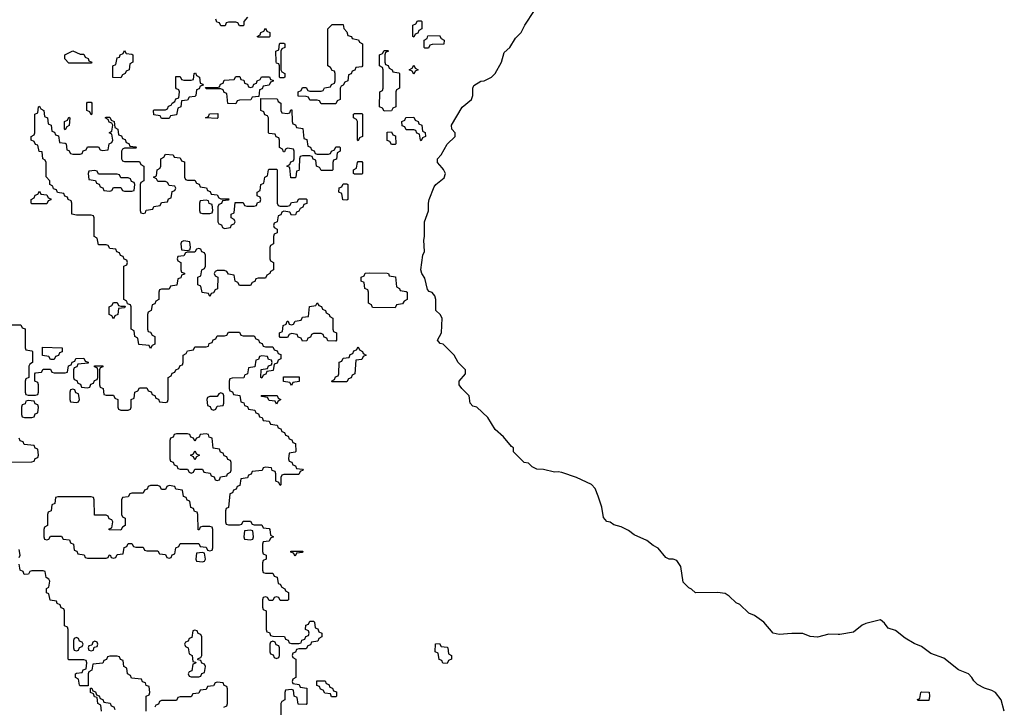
# Model space of a CAD drawing. Header units: inches. Extents: x 2777885 to 2884230, y 684484 to 829189.
# Tile 218 of 239: x 2865584 to 2870897, y 807090 to 810800. Entities that reach past the tile are written whole.
import ezdxf

# ---------------------------------------------------------------- set-up
doc = ezdxf.new("R2010")
doc.units = ezdxf.units.IN
doc.header["$MEASUREMENT"] = 0
for name, color, linetype in [('C8860', 7, 'Continuous'), ('C8861', 7, 'Continuous'), ('C8870', 7, 'Continuous')]:
    doc.layers.add(name, color=color, linetype=linetype)

msp = doc.modelspace()

# ---------------------------------------------------------------- linework, layer by layer
at = {"layer": 'C8860', "color": 6}
for points in [[(2866473.2, 810000), (2866474, 809950), (2866478, 809938), (2866490, 809934), (2866530, 809934), (2866538, 809918), (2866552.7, 809912.7), (2866558, 809898), (2866592.7, 809892.7), (2866598, 809878), (2866612.7, 809872.7), (2866618, 809858), (2866650, 809854), (2866658, 809838), (2866670, 809834), (2866712.7, 809832.7), (2866710, 809826), (2866678, 809822), (2866672.7, 809807.3), (2866658, 809802), (2866654, 809790), (2866654, 809710), (2866658, 809698), (2866672.7, 809692.7), (2866678, 809678), (2866690, 809674), (2866722, 809678), (2866727.3, 809692.7), (2866742, 809698), (2866746, 809710), (2866742, 809722), (2866726, 809730), (2866726, 809750), (2866742, 809758), (2866747.3, 809812.7), (2866790, 809814), (2866798, 809798), (2866810, 809794), (2866850, 809794), (2866862, 809798), (2866867.3, 809812.7), (2866882, 809818), (2866886, 809830), (2866882, 809842), (2866866, 809850), (2866866, 809870), (2866882, 809878), (2866886, 809910), (2866902, 809918), (2866906, 809950), (2866922, 809958), (2866926, 809990), (2866930, 809994), (2866970, 809994), (2866974, 809990), (2866974, 809810), (2866978, 809798), (2866990, 809794), (2867030, 809794), (2867042, 809798), (2867050, 809814), (2867082, 809818), (2867090, 809834), (2867130, 809834), (2867134, 809830), (2867132.7, 809807.3), (2867118, 809802), (2867112, 809788), (2867098, 809782), (2867090, 809766), (2867078, 809762), (2867072.7, 809747.3), (2867050, 809746), (2867042, 809762), (2867010, 809766), (2866998, 809762), (2866992.7, 809747.3), (2866978, 809742), (2866974, 809710), (2866958, 809702), (2866954, 809690), (2866958, 809678), (2866974, 809670), (2866974, 809650), (2866958, 809642), (2866954, 809630), (2866954, 809590), (2866938, 809582), (2866934, 809570), (2866934, 809510), (2866938, 809498), (2866954, 809490), (2866954, 809450), (2866938, 809442), (2866934, 809430), (2866918, 809422), (2866910, 809406), (2866870, 809406), (2866858, 809402), (2866852.7, 809387.3), (2866838, 809382), (2866830, 809366), (2866770, 809366), (2866762, 809382), (2866746, 809390), (2866742, 809422), (2866710, 809426), (2866702, 809442), (2866690, 809446), (2866650, 809446), (2866638, 809442), (2866634, 809430), (2866638, 809418), (2866654, 809410), (2866651.6, 809348.4), (2866638, 809342), (2866630, 809326), (2866618, 809322), (2866610, 809306), (2866602, 809322), (2866568, 809328), (2866562, 809362), (2866546, 809370), (2866546, 809410), (2866562, 809418), (2866566, 809450), (2866582, 809458), (2866586, 809470), (2866586, 809530), (2866582, 809542), (2866567.3, 809547.3), (2866562, 809562), (2866550, 809566), (2866538, 809562), (2866530, 809546), (2866490, 809546), (2866478, 809542), (2866470, 809526), (2866438, 809522), (2866434, 809510), (2866438, 809498), (2866454, 809490), (2866454, 809450), (2866458, 809438), (2866472.7, 809432.7), (2866472.7, 809427.3), (2866458, 809422), (2866452.7, 809407.3), (2866438, 809402), (2866432.7, 809367.3), (2866398, 809362), (2866390, 809346), (2866350, 809346), (2866338, 809342), (2866334, 809330), (2866334, 809290), (2866318, 809282), (2866312.7, 809267.3), (2866298, 809262), (2866294, 809230), (2866278, 809222), (2866274, 809210), (2866274, 809130), (2866278, 809118), (2866290, 809114), (2866298, 809098), (2866314, 809090), (2866314, 809050), (2866298, 809042), (2866290, 809026), (2866282, 809042), (2866227.3, 809047.3), (2866222, 809082), (2866206, 809090), (2866202, 809122), (2866186, 809130), (2866186, 809250), (2866182, 809262), (2866166, 809266), (2866162, 809282), (2866146, 809290), (2866146, 809470), (2866162, 809478), (2866166, 809490), (2866162, 809502), (2866147.3, 809507.3), (2866142, 809522), (2866127.3, 809527.3), (2866122, 809542), (2866107.3, 809547.3), (2866102, 809562), (2866070, 809566), (2866062, 809582), (2866050, 809586), (2866010, 809586), (2866002, 809622), (2865986, 809630), (2865986, 809730), (2865982, 809742), (2865970, 809746), (2865890, 809746), (2865866, 809750), (2865866, 809810), (2865862, 809822), (2865846, 809830), (2865842, 809842), (2865828, 809848), (2865822, 809862), (2865787.3, 809867.3), (2865782, 809882), (2865767.3, 809887.3), (2865762, 809902), (2865746, 809910), (2865746, 809930), (2865727.3, 809952.7), (2865726.5, 810000)], [(2866254, 810000), (2866254, 809930), (2866238, 809922), (2866234, 809910), (2866234, 809770), (2866238, 809758), (2866250, 809754), (2866262, 809758), (2866267.3, 809772.7), (2866302, 809778), (2866307.3, 809792.7), (2866342, 809798), (2866350, 809814), (2866382, 809818), (2866387.3, 809832.7), (2866402, 809838), (2866407.3, 809872.7), (2866422, 809878), (2866426, 809890), (2866422, 809902), (2866390, 809906), (2866382, 809922), (2866370, 809926), (2866330, 809926), (2866322, 809942), (2866306, 809950), (2866322, 809958), (2866326, 809990), (2866342, 809998), (2866342.7, 810000)], [(2867092.8, 810000), (2867092.7, 809992.7), (2867090, 809986), (2867078, 809982), (2867074, 809950), (2867070, 809946), (2867047.3, 809947.3), (2867042.2, 810000)], [(2867274, 810000), (2867274, 809990), (2867270, 809986), (2867210, 809986), (2867203, 810000)], [(2867434, 810000), (2867434, 809970), (2867430, 809966), (2867390, 809966), (2867386, 809970), (2867386, 809990), (2867402, 809998), (2867402.3, 810000)], [(2870000, 807482.8), (2869950, 807483.7), (2869890, 807469), (2869850, 807472.7), (2869810, 807489), (2869750, 807489), (2869682, 807482), (2869649.3, 807489.3), (2869599, 807550), (2869550, 807585.2), (2869518, 807598), (2869470, 807644), (2869450, 807653.2), (2869413.2, 807690), (2869390, 807703.7), (2869350, 807709.3), (2869230, 807708), (2869210, 807728), (2869194, 807734), (2869164.7, 807764.7), (2869152, 807850), (2869130, 807881.2), (2869110, 807889.2), (2869089.2, 807889.2), (2869070, 807899), (2869030, 807949), (2869002.9, 807962.9), (2868968.7, 807990), (2868900.1, 808020.1), (2868870, 808044), (2868830, 808064), (2868790, 808074), (2868770, 808088.7), (2868753.2, 808093.2), (2868734, 808114), (2868725.2, 808170), (2868706, 808230), (2868689.3, 808270), (2868670, 808292.3), (2868588, 808330), (2868510, 808357.2), (2868490, 808361.2), (2868470, 808359), (2868410, 808372.7), (2868374, 808374), (2868350, 808388), (2868330, 808408), (2868306, 808410), (2868249.1, 808469.1), (2868248, 808490), (2868237.2, 808497.2), (2868194, 808550), (2868149.4, 808589.4), (2868110, 808654), (2868050, 808708.7), (2868030, 808715.3), (2868015.3, 808730), (2868008.7, 808770), (2867969.2, 808809.2), (2867955.3, 808830), (2867955.3, 808850), (2867989, 808890), (2867989.2, 808910), (2867949.5, 808949.5), (2867929.2, 808990), (2867870, 809049), (2867853.6, 809053.6), (2867838, 809070), (2867859.3, 809110), (2867863.7, 809190), (2867852.3, 809210), (2867828.7, 809230), (2867829, 809290), (2867824, 809310), (2867810, 809328.7), (2867793.6, 809333.6), (2867784, 809344), (2867770, 809406), (2867753.2, 809430), (2867749, 809450), (2867759.3, 809530), (2867769.2, 809550), (2867765.2, 809610), (2867769.2, 809630), (2867769.3, 809710), (2867789.3, 809769.3), (2867789.5, 809810), (2867794.5, 809830), (2867821.3, 809898.7), (2867829.6, 809910.4), (2867874, 809946), (2867882, 809970), (2867871.4, 809991.4), (2867863.9, 810000)], [(2865510, 809154), (2865590, 809154), (2865598, 809138), (2865612.7, 809132.7), (2865614, 809030), (2865618, 809018), (2865650, 809014), (2865654, 809010), (2865654, 808950), (2865638, 808942), (2865634, 808930), (2865634, 808870), (2865618, 808862), (2865614, 808850), (2865614, 808790), (2865618, 808778), (2865630, 808774), (2865670, 808774), (2865682, 808778), (2865686, 808790), (2865686, 808830), (2865682, 808842), (2865666, 808850), (2865666, 808890), (2865670, 808894), (2865702, 808898), (2865710, 808914), (2865750, 808914), (2865758, 808898), (2865770, 808894), (2865830, 808894), (2865842, 808898), (2865847.3, 808932.7), (2865862, 808938), (2865867.3, 808952.7), (2865882, 808958), (2865887.3, 808972.7), (2865930, 808974), (2865938, 808958), (2865952.7, 808952.7), (2865952.7, 808947.3), (2865898, 808942), (2865892.7, 808927.3), (2865878, 808922), (2865874, 808910), (2865874, 808870), (2865878, 808858), (2865892.7, 808852.7), (2865898, 808838), (2865912.7, 808832.7), (2865918, 808818), (2865950, 808814), (2865962, 808818), (2865967.3, 808832.7), (2865982, 808838), (2865987.3, 808852.7), (2866002, 808858), (2866006, 808870), (2866006, 808910), (2866002, 808922), (2865987.3, 808927.3), (2865987.3, 808932.7), (2866032.7, 808932.7), (2866032.7, 808927.3), (2866018, 808922), (2866014, 808910), (2866014, 808830), (2866018, 808818), (2866034, 808810), (2866038, 808778), (2866050, 808774), (2866090, 808774), (2866098, 808758), (2866114, 808750), (2866114, 808710), (2866118, 808698), (2866130, 808694), (2866170, 808694), (2866182, 808698), (2866186, 808710), (2866186, 808750), (2866202, 808758), (2866206, 808790), (2866222, 808798), (2866230, 808814), (2866270, 808814), (2866278, 808798), (2866292.7, 808792.7), (2866298, 808778), (2866312.7, 808772.7), (2866318, 808758), (2866332.7, 808752.7), (2866338, 808738), (2866370, 808734), (2866382, 808738), (2866386, 808750), (2866386, 808870), (2866402, 808878), (2866407.3, 808892.7), (2866422, 808898), (2866426, 808910), (2866442, 808918), (2866450, 808934), (2866462, 808938), (2866466, 808950), (2866466, 808990), (2866482, 808998), (2866490, 809014), (2866522, 809018), (2866530, 809034), (2866590, 809034), (2866602, 809038), (2866607.3, 809052.7), (2866622, 809058), (2866627.3, 809072.7), (2866642, 809078), (2866650, 809094), (2866690, 809094), (2866702, 809098), (2866710, 809114), (2866770, 809114), (2866778, 809098), (2866790, 809094), (2866850, 809094), (2866858, 809078), (2866872.7, 809072.7), (2866878, 809058), (2866892.7, 809052.7), (2866898, 809038), (2866910, 809034), (2866950, 809034), (2866958, 809018), (2866972.7, 809012.7), (2866978, 808998), (2866992.7, 808992.7), (2866994, 808970), (2866978, 808962), (2866972.7, 808947.3), (2866958, 808942), (2866952.7, 808907.3), (2866918, 808902), (2866912.7, 808887.3), (2866898, 808882), (2866890, 808866), (2866886, 808870), (2866887.3, 808912.7), (2866922, 808918), (2866927.3, 808932.7), (2866942, 808938), (2866946, 808950), (2866942, 808962), (2866927.3, 808967.3), (2866922, 808982), (2866890, 808986), (2866878, 808982), (2866872.7, 808967.3), (2866858, 808962), (2866852.7, 808927.3), (2866818, 808922), (2866814, 808890), (2866798, 808882), (2866792.7, 808867.3), (2866730, 808866), (2866718, 808862), (2866714, 808850), (2866714, 808810), (2866718, 808798), (2866732.7, 808792.7), (2866738, 808778), (2866772.7, 808772.7), (2866778, 808738), (2866792.7, 808732.7), (2866798, 808718), (2866812.7, 808712.7), (2866818, 808698), (2866852.7, 808692.7), (2866858, 808678), (2866872.7, 808672.7), (2866878, 808658), (2866892.7, 808652.7), (2866898, 808638), (2866930, 808634), (2866938, 808618), (2866972.7, 808612.7), (2866978, 808598), (2866992.7, 808592.7), (2866998, 808578), (2867012.7, 808572.7), (2867018, 808558), (2867032.7, 808552.7), (2867038, 808538), (2867052.7, 808532.7), (2867058, 808518), (2867072.7, 808512.7), (2867074, 808470), (2867070, 808466), (2867038, 808462), (2867034, 808430), (2867038, 808418), (2867052.7, 808412.7), (2867058, 808398), (2867072.7, 808392.7), (2867078, 808378), (2867110, 808374), (2867114, 808370), (2867098, 808362), (2867090, 808346), (2867010, 808346), (2866998, 808342), (2866994, 808330), (2866994, 808290), (2866990, 808286), (2866982, 808302), (2866966, 808310), (2866966, 808350), (2866962, 808362), (2866947.3, 808367.3), (2866942, 808382), (2866910, 808386), (2866898, 808382), (2866891.6, 808368.4), (2866838, 808362), (2866832.7, 808347.3), (2866818, 808342), (2866812.7, 808327.3), (2866778, 808322), (2866772.7, 808287.3), (2866758, 808282), (2866752.7, 808267.3), (2866738, 808262), (2866732.7, 808247.3), (2866718, 808242), (2866711.6, 808168.4), (2866698, 808162), (2866694, 808150), (2866694, 808090), (2866698, 808078), (2866710, 808074), (2866770, 808074), (2866782, 808078), (2866790, 808094), (2866830, 808094), (2866838, 808078), (2866850, 808074), (2866890, 808074), (2866898, 808058), (2866930, 808054), (2866934, 808050), (2866938, 808018), (2866954, 808010), (2866938, 808002), (2866930, 807986), (2866898, 807982), (2866894, 807970), (2866894, 807930), (2866898, 807918), (2866914, 807910), (2866914, 807890), (2866898, 807882), (2866894, 807870), (2866894, 807830), (2866898, 807818), (2866910, 807814), (2866950, 807814), (2866958, 807798), (2866972.7, 807792.7), (2866978, 807758), (2866990, 807754), (2866998, 807738), (2867014, 807730), (2867018, 807718), (2867034, 807710), (2867034, 807670), (2867030, 807666), (2866990, 807666), (2866982, 807682), (2866970, 807686), (2866958, 807682), (2866950, 807666), (2866930, 807666), (2866922, 807682), (2866910, 807686), (2866898, 807682), (2866894, 807670), (2866894, 807630), (2866898, 807618), (2866914, 807610), (2866914, 807510), (2866918, 807498), (2866932.7, 807492.7), (2866938, 807478), (2866950, 807474), (2867012.7, 807472.7), (2867018, 807458), (2867032.7, 807452.7), (2867038, 807438), (2867050, 807434), (2867090, 807434), (2867102, 807438), (2867107.3, 807452.7), (2867122, 807458), (2867127.3, 807472.7), (2867142, 807478), (2867146, 807490), (2867142, 807502), (2867126, 807510), (2867127.3, 807532.7), (2867142, 807538), (2867150, 807554), (2867170, 807554), (2867174, 807550), (2867178, 807518), (2867192.7, 807512.7), (2867198, 807498), (2867214, 807490), (2867214, 807470), (2867198, 807462), (2867192.7, 807447.3), (2867158, 807442), (2867152.7, 807427.3), (2867138, 807422), (2867130, 807406), (2867090, 807406), (2867078, 807402), (2867072.7, 807387.3), (2867058, 807382), (2867054, 807370), (2867058, 807358), (2867074, 807350), (2867074, 807250), (2867058, 807242), (2867054, 807230), (2867058, 807218), (2867092.7, 807212.7), (2867098, 807198), (2867132.7, 807192.7), (2867134, 807110), (2867130, 807106), (2867087.3, 807107.3), (2867082, 807142), (2867066, 807150), (2867062, 807182), (2867050, 807186), (2867018, 807182), (2867014, 807170), (2867014, 807130), (2866998, 807122), (2866994, 807110), (2866994, 807050)], [(2865512.7, 808412.7), (2865650, 808414), (2865662, 808418), (2865667.3, 808432.7), (2865682, 808438), (2865686, 808450), (2865682, 808482), (2865667.3, 808487.3), (2865662, 808502), (2865607.3, 808507.3), (2865602, 808522), (2865587.3, 808527.3), (2865582, 808542)], [(2865582, 807898), (2865586, 807910), (2865582, 807942)], [(2866266, 807070), (2866266, 807150), (2866282, 807158), (2866286, 807170), (2866282, 807202), (2866267.3, 807207.3), (2866262, 807222), (2866247.3, 807227.3), (2866242, 807242), (2866187.3, 807247.3), (2866182, 807262), (2866166, 807270), (2866162, 807302), (2866146, 807310), (2866142, 807342), (2866127.3, 807347.3), (2866122, 807362), (2866110, 807366), (2866070, 807366), (2866058, 807362), (2866052.7, 807347.3), (2866038, 807342), (2866032.7, 807327.3), (2865978, 807322), (2865974, 807290), (2865958, 807282), (2865954, 807270), (2865954, 807206), (2865910, 807206), (2865906, 807210), (2865902, 807242), (2865886, 807250), (2865886, 807270), (2865890, 807274), (2865922, 807278), (2865927.3, 807292.7), (2865942, 807298), (2865946, 807330), (2865942, 807342), (2865930, 807346), (2865850, 807346), (2865846, 807350), (2865846, 807510), (2865842, 807522), (2865826, 807530), (2865826, 807610), (2865822, 807622), (2865807.3, 807627.3), (2865802, 807642), (2865786, 807650), (2865782, 807662), (2865748.7, 807668.7), (2865742, 807702), (2865728.4, 807708.4), (2865728.4, 807731.6), (2865742, 807738), (2865746, 807770), (2865742, 807782), (2865726, 807790), (2865722, 807822), (2865710, 807826), (2865650, 807826), (2865638, 807822), (2865631.6, 807808.4), (2865607.3, 807807.3), (2865602, 807822), (2865586, 807830), (2865582, 807862)], [(2866026, 807070), (2866022, 807102), (2866006, 807110), (2866002, 807142), (2865987.3, 807147.3), (2865982, 807162), (2865966, 807170), (2865966, 807194), (2865972.7, 807192.7), (2865978, 807178), (2865992.7, 807172.7), (2865998, 807158), (2866012.7, 807152.7), (2866018, 807138), (2866032.7, 807132.7), (2866038, 807118), (2866072.7, 807112.7), (2866078, 807098), (2866092.7, 807092.7), (2866098, 807078)], [(2866686, 807090), (2866702, 807098), (2866706, 807110), (2866706, 807190), (2866702, 807202), (2866687.3, 807207.3), (2866682, 807222), (2866650, 807226), (2866638, 807222), (2866630, 807206), (2866598, 807202), (2866590, 807186), (2866558, 807182), (2866550, 807166), (2866518, 807162), (2866510, 807146), (2866450, 807146), (2866438, 807142), (2866430, 807126), (2866350, 807126), (2866338, 807122), (2866332.7, 807107.3), (2866318, 807102), (2866314, 807090)]]:
    msp.add_lwpolyline(points, dxfattribs=at)
for points in [[(2865990, 809986), (2865958, 809982), (2865954, 809970), (2865958, 809938), (2865992.7, 809932.7), (2865998, 809918), (2866012.7, 809912.7), (2866018, 809898), (2866032.7, 809892.7), (2866038, 809878), (2866070, 809874), (2866082, 809878), (2866090, 809894), (2866130, 809894), (2866138, 809878), (2866150, 809874), (2866190, 809874), (2866202, 809878), (2866206, 809910), (2866202, 809922), (2866187.3, 809927.3), (2866182, 809942), (2866170, 809946), (2866130, 809946), (2866122, 809962), (2866110, 809966), (2866010, 809966), (2866002, 809982)], [(2867350, 809826), (2867328, 809828), (2867322, 809862), (2867306, 809870), (2867307.3, 809892.7), (2867322, 809898), (2867330, 809914), (2867350, 809914), (2867354, 809910), (2867354, 809830)], [(2865650, 809806), (2865646, 809810), (2865646, 809830), (2865662, 809838), (2865667.3, 809852.7), (2865682, 809858), (2865690, 809874), (2865698, 809858), (2865730, 809854), (2865738, 809838), (2865752.7, 809832.7), (2865752.7, 809827.3), (2865738, 809822), (2865730, 809806)], [(2866590, 809826), (2866558, 809822), (2866554, 809810), (2866554, 809770), (2866558, 809758), (2866570, 809754), (2866610, 809754), (2866622, 809758), (2866626, 809770), (2866622, 809802), (2866607.3, 809807.3), (2866602, 809822)], [(2866470, 809606), (2866458, 809602), (2866454, 809590), (2866458, 809558), (2866490, 809554), (2866502, 809558), (2866506, 809570), (2866502, 809602)], [(2867610, 809246), (2867487.3, 809247.3), (2867482, 809262), (2867466, 809270), (2867466, 809330), (2867462, 809342), (2867446, 809350), (2867442, 809382), (2867426, 809390), (2867426, 809410), (2867442, 809418), (2867448.4, 809431.6), (2867470, 809434), (2867567.3, 809432.7), (2867574, 809430), (2867578, 809418), (2867612.7, 809412.7), (2867618, 809358), (2867634, 809350), (2867638, 809338), (2867670, 809334), (2867674, 809330), (2867674, 809290), (2867658, 809282), (2867650, 809266), (2867618, 809262)], [(2866130, 809254), (2866154, 809254), (2866150, 809246), (2866118, 809242), (2866114, 809210), (2866098, 809202), (2866090, 809186), (2866082, 809202), (2866066, 809210), (2866066, 809250), (2866082, 809258), (2866090, 809274), (2866110, 809274), (2866118, 809258)], [(2867290, 809066), (2867247.3, 809067.3), (2867242, 809082), (2867227.3, 809087.3), (2867222, 809102), (2867210, 809106), (2867170, 809106), (2867158, 809102), (2867152.7, 809087.3), (2867138, 809082), (2867132.7, 809067.3), (2867110, 809066), (2867102, 809082), (2867087.3, 809087.3), (2867082, 809102), (2867050, 809106), (2867038, 809102), (2867030, 809086), (2866990, 809086), (2866986, 809090), (2866986, 809110), (2867002, 809118), (2867006, 809150), (2867022, 809158), (2867027.3, 809172.7), (2867032.7, 809172.7), (2867038, 809158), (2867050, 809154), (2867062, 809158), (2867070, 809174), (2867102, 809178), (2867110, 809194), (2867142, 809198), (2867147.3, 809252.7), (2867182, 809258), (2867190, 809272), (2867198, 809258), (2867212.7, 809252.7), (2867218, 809238), (2867234, 809230), (2867238, 809218), (2867254, 809210), (2867258, 809198), (2867274, 809190), (2867274, 809130), (2867278, 809118), (2867294, 809110), (2867294, 809070)], [(2865750, 808966), (2865742, 808982), (2865707.3, 808987.3), (2865707.3, 809032.7), (2865814, 809030), (2865812.7, 809007.3), (2865798, 809002), (2865792.7, 808987.3), (2865778, 808982), (2865770, 808966)], [(2867270, 808846), (2867266, 808850), (2867282, 808858), (2867287.3, 808872.7), (2867302, 808878), (2867306, 808890), (2867307.3, 808952.7), (2867322, 808958), (2867330, 808974), (2867362, 808978), (2867367.3, 808992.7), (2867382, 808998), (2867387.3, 809012.7), (2867402, 809018), (2867410, 809034), (2867418, 809018), (2867434, 809010), (2867438, 808998), (2867454, 808990), (2867438, 808982), (2867430, 808966), (2867398, 808962), (2867391.6, 808888.4), (2867378, 808882), (2867372.7, 808867.3), (2867358, 808862), (2867350, 808846)], [(2867050, 808826), (2867042, 808842), (2867007.3, 808847.3), (2867007.3, 808872.7), (2867092.7, 808872.7), (2867092.7, 808847.3), (2867058, 808842)], [(2865870, 808806), (2865858, 808802), (2865854, 808790), (2865854, 808750), (2865858, 808738), (2865890, 808734), (2865902, 808738), (2865906, 808750), (2865902, 808782), (2865887.3, 808787.3), (2865882, 808802)], [(2866670, 808786), (2866658, 808782), (2866650, 808766), (2866610, 808766), (2866598, 808762), (2866594, 808750), (2866598, 808718), (2866612.7, 808712.7), (2866618, 808698), (2866630, 808694), (2866642, 808698), (2866650, 808714), (2866682, 808718), (2866686, 808730), (2866686, 808770), (2866682, 808782)], [(2865630, 808746), (2865618, 808742), (2865612.7, 808727.3), (2865598, 808722), (2865594, 808710), (2865594, 808670), (2865598, 808658), (2865610, 808654), (2865650, 808654), (2865662, 808658), (2865667.3, 808672.7), (2865682, 808678), (2865686, 808710), (2865682, 808722), (2865667.3, 808727.3), (2865662, 808742)], [(2866970, 808726), (2866962, 808742), (2866930, 808746), (2866922, 808762), (2866890, 808766), (2866887.3, 808772.7), (2866972.7, 808772.7), (2866978, 808758), (2866994, 808750), (2866978, 808742)], [(2866590, 808566), (2866558, 808562), (2866552.7, 808547.3), (2866538, 808542), (2866530, 808526), (2866522, 808542), (2866507.3, 808547.3), (2866502, 808562), (2866490, 808566), (2866430, 808566), (2866418, 808562), (2866412.7, 808547.3), (2866398, 808542), (2866394, 808530), (2866394, 808430), (2866398, 808418), (2866412.7, 808412.7), (2866418, 808398), (2866432.7, 808392.7), (2866438, 808378), (2866450, 808374), (2866490, 808374), (2866498, 808358), (2866510, 808354), (2866522, 808358), (2866530, 808374), (2866570, 808374), (2866578, 808358), (2866612.7, 808352.7), (2866618, 808338), (2866632.7, 808332.7), (2866638, 808318), (2866650, 808314), (2866662, 808318), (2866667.3, 808332.7), (2866702, 808338), (2866706, 808350), (2866722, 808358), (2866726, 808370), (2866726, 808410), (2866722, 808422), (2866707.3, 808427.3), (2866702, 808442), (2866687.3, 808447.3), (2866682, 808462), (2866667.3, 808467.3), (2866662, 808482), (2866627.3, 808487.3), (2866622, 808542), (2866607.3, 808547.3), (2866602, 808562)], [(2866530, 808426), (2866522, 808442), (2866506, 808450), (2866522, 808458), (2866530, 808474), (2866538, 808458), (2866554, 808450), (2866538, 808442)], [(2866390, 808286), (2866378, 808282), (2866370, 808266), (2866350, 808266), (2866342, 808282), (2866330, 808286), (2866290, 808286), (2866278, 808282), (2866272.7, 808267.3), (2866258, 808262), (2866250, 808246), (2866190, 808246), (2866178, 808242), (2866170, 808226), (2866138, 808222), (2866134, 808210), (2866134, 808130), (2866138, 808118), (2866154, 808110), (2866154, 808070), (2866138, 808062), (2866130, 808046), (2866067.3, 808047.3), (2866067.3, 808052.7), (2866082, 808058), (2866086, 808090), (2866082, 808102), (2866067.3, 808107.3), (2866062, 808122), (2866050, 808126), (2865987.3, 808127.3), (2865986, 808210), (2865982, 808222), (2865970, 808226), (2865790, 808226), (2865778, 808222), (2865774, 808190), (2865758, 808182), (2865754, 808150), (2865738, 808142), (2865734, 808130), (2865734, 808070), (2865718, 808062), (2865714, 808050), (2865714, 808010), (2865718, 807998), (2865730, 807994), (2865742, 807998), (2865750, 808014), (2865810, 808014), (2865818, 807998), (2865852.7, 807992.7), (2865858, 807978), (2865874, 807970), (2865878, 807938), (2865892.7, 807932.7), (2865898, 807918), (2865932.7, 807912.7), (2865938, 807898), (2865950, 807894), (2866050, 807894), (2866062, 807898), (2866066, 807910), (2866072, 807912), (2866078, 807898), (2866090, 807894), (2866102, 807898), (2866110, 807914), (2866142, 807918), (2866147.3, 807952.7), (2866162, 807958), (2866170, 807974), (2866190, 807974), (2866198, 807958), (2866210, 807954), (2866250, 807954), (2866258, 807938), (2866270, 807934), (2866330, 807934), (2866338, 807918), (2866370, 807914), (2866378, 807898), (2866390, 807894), (2866402, 807898), (2866407.3, 807912.7), (2866422, 807918), (2866426, 807950), (2866442, 807958), (2866450, 807974), (2866550, 807974), (2866558, 807958), (2866590, 807954), (2866598, 807938), (2866610, 807934), (2866622, 807938), (2866626, 807950), (2866626, 808050), (2866622, 808062), (2866610, 808066), (2866570, 808066), (2866558, 808062), (2866552.7, 808047.3), (2866547.3, 808047.3), (2866546, 808130), (2866542, 808142), (2866527.3, 808147.3), (2866522, 808162), (2866507.3, 808167.3), (2866502, 808202), (2866487.3, 808207.3), (2866482, 808222), (2866467.3, 808227.3), (2866462, 808262), (2866427.3, 808267.3), (2866422, 808282)], [(2866830, 808046), (2866798, 808042), (2866794, 808010), (2866798, 807998), (2866830, 807994), (2866842, 807998), (2866846, 808010), (2866842, 808042)], [(2866570, 807926), (2866538, 807922), (2866534, 807890), (2866538, 807878), (2866570, 807874), (2866582, 807878), (2866586, 807890), (2866582, 807922)], [(2867070, 807906), (2867062, 807922), (2867047.3, 807927.3), (2867047.3, 807932.7), (2867112.7, 807932.7), (2867110, 807926), (2867078, 807922)], [(2866530, 807506), (2866518, 807502), (2866512.7, 807467.3), (2866498, 807462), (2866492.7, 807447.3), (2866478, 807442), (2866474, 807430), (2866478, 807418), (2866494, 807410), (2866498, 807378), (2866514, 807370), (2866518, 807338), (2866534, 807334), (2866532.7, 807327.3), (2866518, 807322), (2866512.7, 807287.3), (2866498, 807282), (2866494, 807270), (2866498, 807258), (2866510, 807254), (2866550, 807254), (2866562, 807258), (2866567.3, 807272.7), (2866582, 807278), (2866586, 807310), (2866582, 807322), (2866567.3, 807327.3), (2866562, 807342), (2866546, 807346), (2866547.3, 807352.7), (2866562, 807358), (2866566, 807370), (2866566, 807470), (2866562, 807482), (2866547.3, 807487.3), (2866542, 807502)], [(2865890, 807466), (2865878, 807462), (2865874, 807450), (2865874, 807410), (2865878, 807398), (2865890, 807394), (2865902, 807398), (2865907.3, 807412.7), (2865922, 807418), (2865926, 807430), (2865922, 807442), (2865907.3, 807447.3), (2865902, 807462)], [(2865990, 807446), (2865978, 807442), (2865974, 807426), (2865958, 807422), (2865954, 807410), (2865958, 807398), (2865970, 807394), (2865982, 807398), (2865986, 807414), (2866002, 807418), (2866006, 807430), (2866002, 807442)], [(2866950, 807446), (2866938, 807442), (2866934, 807430), (2866934, 807390), (2866938, 807378), (2866952.7, 807372.7), (2866958, 807358), (2866970, 807354), (2866982, 807358), (2866986, 807370), (2866986, 807410), (2866982, 807422), (2866967.3, 807427.3), (2866962, 807442)], [(2867890, 807326), (2867867.3, 807327.3), (2867862, 807342), (2867847.3, 807347.3), (2867842, 807382), (2867826, 807390), (2867827.3, 807432.7), (2867850, 807434), (2867858, 807418), (2867890, 807414), (2867894, 807410), (2867898, 807378), (2867914, 807370), (2867914, 807350), (2867898, 807342)], [(2867290, 807146), (2867267.3, 807147.3), (2867262, 807162), (2867230, 807166), (2867222, 807182), (2867207.3, 807187.3), (2867202, 807202), (2867187.3, 807207.3), (2867187.3, 807232.7), (2867232.7, 807232.7), (2867238, 807218), (2867252.7, 807212.7), (2867258, 807198), (2867272.7, 807192.7), (2867278, 807178), (2867292.7, 807172.7), (2867294, 807150)]]:
    msp.add_lwpolyline(points, close=True, dxfattribs=at)
at = {"layer": 'C8861', "color": 6}
for points in [[(2867863.9, 810000), (2867838, 810030), (2867838, 810050), (2867859, 810070), (2867891.6, 810128.4), (2867933.2, 810170), (2867934, 810190), (2867915.3, 810210), (2867914, 810230), (2867972.3, 810327.7), (2868022, 810370), (2868029, 810390), (2868028.9, 810431.1), (2868035.3, 810444.7), (2868072.5, 810467.5), (2868090, 810470.8), (2868130, 810490.6), (2868149.4, 810510), (2868183.7, 810570), (2868198, 810622), (2868228.7, 810650), (2868259.5, 810700.5), (2868290, 810731), (2868309.5, 810770.5), (2868361.2, 810850)], [(2866812.7, 810812.7), (2866794, 810790), (2866794, 810770), (2866790, 810766), (2866770, 810766), (2866762, 810782), (2866750, 810786), (2866710, 810786), (2866698, 810782), (2866692.7, 810767.3), (2866670, 810766), (2866662, 810782), (2866647.3, 810787.3), (2866642, 810802)], [(2867042.2, 810000), (2867042, 810002), (2867026, 810010), (2867042, 810018), (2867047.3, 810032.7), (2867062, 810038), (2867066, 810050), (2867066, 810090), (2867062, 810102), (2867030, 810106), (2867018, 810102), (2867012.7, 810087.3), (2867007.3, 810087.3), (2867002, 810102), (2866986, 810110), (2866986, 810150), (2866982, 810162), (2866967.3, 810167.3), (2866962, 810182), (2866930, 810186), (2866926, 810190), (2866926, 810270), (2866922, 810282), (2866907.3, 810287.3), (2866902, 810302), (2866886, 810310), (2866886, 810374), (2866972.7, 810372.7), (2866978, 810358), (2866994, 810350), (2866994, 810310), (2866998, 810298), (2867030, 810294), (2867042, 810298), (2867047.3, 810312.7), (2867052.7, 810312.7), (2867054, 810250), (2867058, 810238), (2867072.7, 810232.7), (2867078, 810218), (2867112.7, 810212.7), (2867118, 810158), (2867132.7, 810152.7), (2867138, 810118), (2867152.7, 810112.7), (2867158, 810098), (2867172.7, 810092.7), (2867178, 810078), (2867190, 810074), (2867250, 810074), (2867262, 810078), (2867266, 810090), (2867282, 810098), (2867290, 810114), (2867310, 810114), (2867314, 810110), (2867314, 810090), (2867298, 810082), (2867292.7, 810047.3), (2867278, 810042), (2867274, 810030), (2867274, 810000)], [(2865726.5, 810000), (2865726, 810030), (2865722, 810042), (2865708.4, 810048.4), (2865706, 810086), (2865688.9, 810088.9), (2865682, 810122), (2865670, 810126), (2865662, 810142), (2865646, 810150), (2865646, 810170), (2865662, 810178), (2865666, 810190), (2865666, 810290), (2865682, 810298), (2865686, 810330), (2865690, 810334), (2865698, 810318), (2865714, 810310), (2865718, 810278), (2865734, 810270), (2865738, 810238), (2865754, 810230), (2865758, 810198), (2865772.7, 810192.7), (2865778, 810178), (2865792.7, 810172.7), (2865798, 810138), (2865830, 810134), (2865834, 810130), (2865838, 810098), (2865850, 810094), (2865858, 810078), (2865870, 810074), (2865910, 810074), (2865922, 810078), (2865927.3, 810092.7), (2865942, 810098), (2865950, 810114), (2866010, 810114), (2866018, 810098), (2866030, 810094), (2866062, 810098), (2866066, 810130), (2866082, 810138), (2866086, 810150), (2866082, 810182), (2866066, 810190), (2866082, 810198), (2866086, 810230), (2866082, 810242), (2866067.3, 810247.3), (2866062, 810262), (2866046, 810270), (2866050, 810274), (2866070, 810274), (2866078, 810258), (2866094, 810250), (2866098, 810218), (2866114, 810210), (2866118, 810178), (2866132.7, 810172.7), (2866138, 810158), (2866152.7, 810152.7), (2866158, 810138), (2866172.7, 810132.7), (2866178, 810118), (2866210, 810114), (2866214, 810110), (2866210, 810106), (2866150, 810106), (2866138, 810102), (2866134, 810090), (2866134, 810050), (2866138, 810038), (2866150, 810034), (2866230, 810034), (2866238, 810018), (2866254, 810010), (2866254, 810000)], [(2866342.7, 810000), (2866346, 810010), (2866346, 810050), (2866362, 810058), (2866370, 810074), (2866411.6, 810071.6), (2866418, 810058), (2866450, 810054), (2866458, 810038), (2866472.7, 810032.7), (2866473.2, 810000)], [(2867203, 810000), (2867202, 810002), (2867186, 810010), (2867182, 810042), (2867167.3, 810047.3), (2867162, 810062), (2867150, 810066), (2867110, 810066), (2867098, 810062), (2867094, 810050), (2867092.8, 810000)], [(2867402.3, 810000), (2867406, 810030), (2867410, 810034), (2867430, 810034), (2867434, 810030), (2867434, 810000)]]:
    msp.add_lwpolyline(points, dxfattribs=at)
for points in [[(2867710, 810706), (2867706, 810710), (2867706, 810770), (2867722, 810778), (2867730, 810794), (2867750, 810794), (2867754, 810790), (2867754, 810750), (2867738, 810742), (2867732.7, 810727.3), (2867718, 810722)], [(2866870, 810706), (2866866, 810710), (2866882, 810718), (2866886, 810730), (2866902, 810738), (2866910, 810754), (2866918, 810738), (2866934, 810730), (2866934, 810710), (2866930, 810706)], [(2867210, 810346), (2867202, 810362), (2867190, 810366), (2867150, 810366), (2867142, 810382), (2867130, 810386), (2867087.3, 810387.3), (2867086, 810410), (2867102, 810418), (2867110, 810434), (2867130, 810434), (2867138, 810418), (2867150, 810414), (2867210, 810414), (2867222, 810418), (2867228.4, 810431.6), (2867262, 810438), (2867266, 810450), (2867282, 810458), (2867286, 810470), (2867286, 810510), (2867282, 810522), (2867270, 810526), (2867262, 810542), (2867246, 810550), (2867246, 810750), (2867270, 810774), (2867330, 810774), (2867332.7, 810752.7), (2867350, 810734), (2867354, 810714), (2867374, 810710), (2867378, 810698), (2867411.6, 810691.6), (2867418, 810678), (2867434, 810670), (2867434, 810550), (2867430, 810546), (2867398, 810542), (2867392.7, 810527.3), (2867378, 810522), (2867372.7, 810507.3), (2867358, 810502), (2867354, 810470), (2867338, 810462), (2867330, 810446), (2867318, 810442), (2867314, 810430), (2867314, 810370), (2867298, 810362), (2867290, 810346)], [(2867770, 810646), (2867766, 810650), (2867766, 810690), (2867782, 810698), (2867787.3, 810712.7), (2867850, 810714), (2867858, 810698), (2867874, 810690), (2867872.7, 810667.3), (2867810, 810666), (2867798, 810662), (2867790, 810646)], [(2866130, 810486), (2866087.3, 810487.3), (2866086, 810550), (2866102, 810558), (2866110, 810594), (2866122, 810598), (2866126, 810610), (2866142, 810618), (2866150, 810634), (2866158, 810618), (2866190, 810614), (2866194, 810610), (2866194, 810570), (2866178, 810562), (2866174, 810530), (2866158, 810522), (2866154, 810510), (2866138, 810502)], [(2866990, 810486), (2866986, 810490), (2866986, 810550), (2866982, 810562), (2866970, 810566), (2866967.3, 810572.7), (2866966, 810630), (2866982, 810638), (2866986, 810670), (2866990, 810674), (2867010, 810674), (2867014, 810670), (2867014, 810650), (2866998, 810642), (2866994, 810630), (2866994, 810530), (2866998, 810518), (2867014, 810510), (2867014, 810490), (2867010, 810486)], [(2867550, 810306), (2867542, 810322), (2867526, 810330), (2867528, 810410), (2867542, 810418), (2867546, 810430), (2867546, 810530), (2867542, 810542), (2867526, 810550), (2867526, 810610), (2867542, 810618), (2867550, 810634), (2867570, 810634), (2867574, 810630), (2867558, 810622), (2867554, 810610), (2867554, 810570), (2867558, 810558), (2867572.7, 810552.7), (2867578, 810538), (2867594, 810530), (2867598, 810518), (2867630, 810514), (2867634, 810510), (2867634, 810430), (2867618, 810422), (2867614, 810410), (2867614, 810330), (2867598, 810322), (2867590, 810308)], [(2865910, 810614), (2865930, 810614), (2865938, 810598), (2865954, 810590), (2865958, 810578), (2865974, 810570), (2865970, 810566), (2865850, 810566), (2865828.4, 810588.4), (2865828, 810610), (2865870, 810631.3)], [(2867710, 810506), (2867702, 810522), (2867686, 810530), (2867702, 810538), (2867710, 810554), (2867718, 810538), (2867734, 810530), (2867718, 810522)], [(2866350, 810266), (2866342, 810282), (2866307.3, 810287.3), (2866306, 810310), (2866310, 810314), (2866370, 810314), (2866382, 810318), (2866387.3, 810332.7), (2866402, 810338), (2866406, 810350), (2866422, 810358), (2866427.3, 810372.7), (2866442, 810378), (2866446, 810410), (2866442, 810422), (2866430, 810426), (2866427.3, 810432.7), (2866427.3, 810492.7), (2866450, 810494), (2866458, 810478), (2866470, 810474), (2866510, 810474), (2866522, 810478), (2866526, 810510), (2866532.7, 810512.7), (2866538, 810498), (2866554, 810490), (2866558, 810458), (2866572.7, 810452.7), (2866574, 810446), (2866558, 810442), (2866552.7, 810427.3), (2866538, 810422), (2866534, 810390), (2866530, 810386), (2866498, 810382), (2866490, 810366), (2866458, 810362), (2866454, 810330), (2866438, 810322), (2866430, 810286), (2866398, 810282), (2866390, 810266)], [(2866830, 810434), (2866842, 810438), (2866847.3, 810452.7), (2866862, 810458), (2866866, 810470), (2866882, 810478), (2866888.4, 810491.6), (2866932, 810492), (2866938, 810478), (2866952.7, 810472.7), (2866952.7, 810467.3), (2866938, 810462), (2866930, 810446), (2866898, 810442), (2866892.7, 810427.3), (2866878, 810422), (2866874, 810386), (2866838, 810382), (2866832, 810368), (2866770, 810366), (2866758, 810362), (2866750, 810346), (2866707.3, 810347.3), (2866702, 810402), (2866687.3, 810407.3), (2866682, 810422), (2866670, 810426), (2866590, 810426), (2866586, 810434), (2866650, 810434), (2866662, 810438), (2866667.3, 810452.7), (2866682, 810458), (2866687.3, 810472.7), (2866742, 810478), (2866750, 810494), (2866772.7, 810492.7), (2866778, 810478), (2866792.7, 810472.7), (2866798, 810458), (2866812.7, 810452.7), (2866818, 810438)], [(2865970, 810286), (2865962, 810302), (2865946, 810310), (2865946, 810350), (2865950, 810354), (2865970, 810354), (2865974, 810350), (2865974, 810290)], [(2865830, 810206), (2865826, 810210), (2865826, 810250), (2865842, 810258), (2865850, 810274), (2865854, 810270), (2865851.6, 810228.4), (2865838, 810222)], [(2866650, 810266), (2866586, 810270), (2866602, 810278), (2866608.4, 810291.6), (2866654, 810294), (2866654, 810270)], [(2867410, 810146), (2867406, 810150), (2867406, 810250), (2867402, 810262), (2867386, 810270), (2867386, 810290), (2867390, 810294), (2867430, 810294), (2867434, 810290), (2867434, 810170), (2867418, 810162)], [(2867750, 810146), (2867746, 810150), (2867742, 810182), (2867727.3, 810187.3), (2867722, 810202), (2867710, 810206), (2867670, 810206), (2867662, 810222), (2867647.3, 810227.3), (2867646, 810250), (2867662, 810258), (2867667.3, 810272.7), (2867710, 810274), (2867718, 810258), (2867734, 810250), (2867738, 810238), (2867754, 810230), (2867758, 810198), (2867771.6, 810191.6), (2867774, 810170), (2867758, 810162)], [(2867590, 810126), (2867582, 810142), (2867567.3, 810147.3), (2867567.3, 810192.7), (2867590, 810194), (2867598, 810178), (2867612.7, 810172.7), (2867614, 810130), (2867610, 810126)]]:
    msp.add_lwpolyline(points, close=True, dxfattribs=at)
at = {"layer": 'C8870', "color": 6}
msp.add_lwpolyline([(2870897.2, 807070), (2870879.5, 807130), (2870850, 807169), (2870830, 807181.2), (2870790, 807193.2), (2870752.5, 807212.5), (2870732, 807232), (2870722.7, 807250), (2870704, 807270), (2870650, 807292.7), (2870570, 807354.5), (2870500.1, 807380.1), (2870450, 807418), (2870410, 807435.1), (2870362.9, 807462.9), (2870310, 807505.2), (2870270, 807517.2), (2870250, 807544), (2870230, 807561.2), (2870150, 807542.7), (2870130, 807532.3), (2870084, 807496), (2870010, 807482.7), (2870000, 807482.8)], dxfattribs=at)
msp.add_lwpolyline([(2870430, 807126), (2870428.4, 807131.6), (2870442, 807138), (2870446, 807170), (2870450, 807174), (2870491.3, 807171.3), (2870494, 807150), (2870490, 807126)], close=True, dxfattribs=at)

doc.saveas('drawing.dxf')
